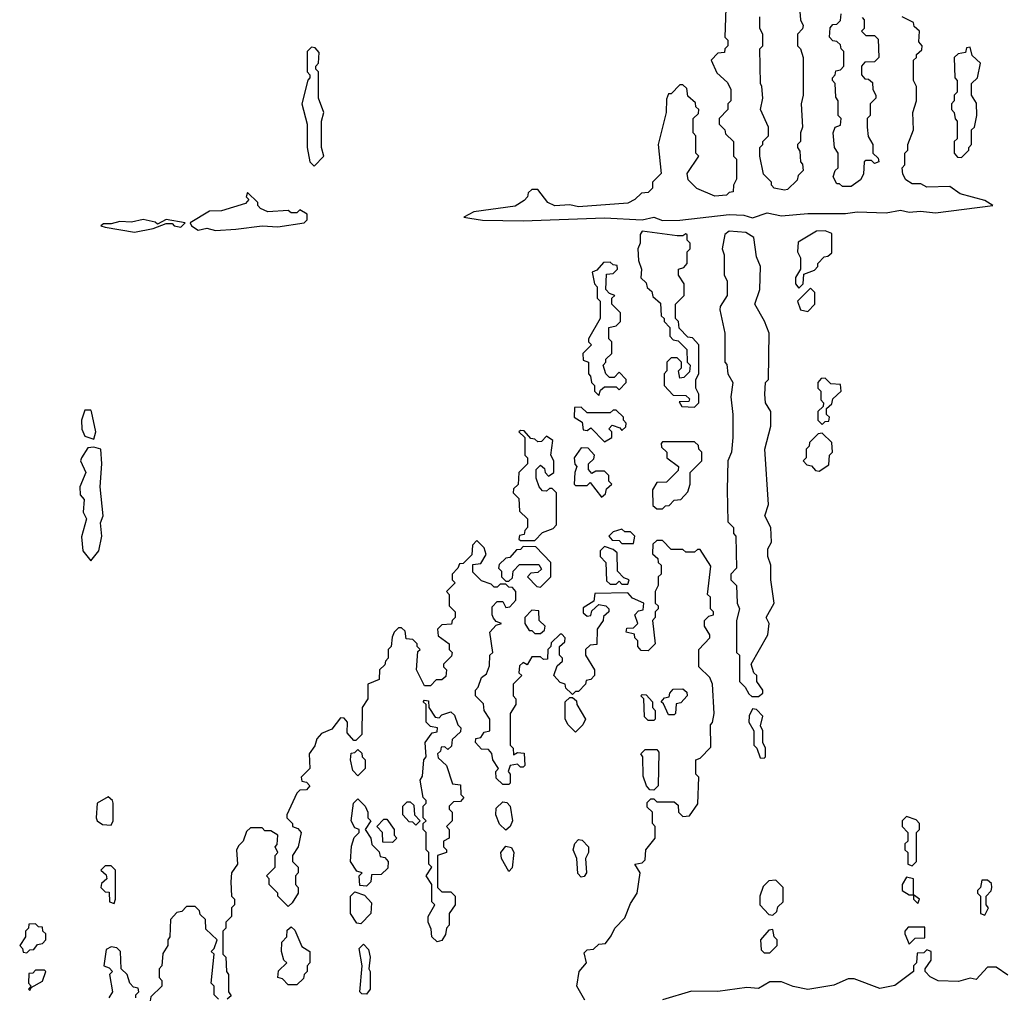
# Model space of a CAD drawing. Extents: x 2769579 to 2883812, y 684207 to 828660.
# Tile 12 of 256: x 2770100 to 2773492, y 734027 to 737395. Entities that reach past the tile are written whole.
import ezdxf

# ---------------------------------------------------------------- set-up
doc = ezdxf.new("R2010")
doc.units = 0

msp = doc.modelspace()

# ---------------------------------------------------------------- linework, layer by layer
at = {"layer": '0CON02XD'}
for points in [[(2772532.5, 737435), (2772530, 737335), (2772540, 737325), (2772540, 737305), (2772530, 737295), (2772528.3, 737281.7), (2772505, 737280), (2772482.5, 737255), (2772501.7, 737211.7), (2772538.3, 737178.3), (2772550, 737155), (2772550, 737115), (2772540, 737105), (2772540, 737085), (2772510, 737055), (2772510, 737035), (2772530, 737015), (2772531.7, 737001.7), (2772560, 736975), (2772560, 736925), (2772570, 736915), (2772570, 736845), (2772560, 736825), (2772558.3, 736801.7), (2772545, 736800), (2772535, 736790), (2772495, 736787.5), (2772433, 736813), (2772403, 736843), (2772400, 736865), (2772440, 736925), (2772430, 736935), (2772430, 736995), (2772420, 737005), (2772420, 737055), (2772438.3, 737071.7), (2772440, 737085), (2772430, 737095), (2772428.3, 737108.3), (2772401.7, 737131.7), (2772398.3, 737158.3), (2772385, 737170), (2772375, 737170), (2772345, 737140), (2772335, 737140), (2772328.3, 737121.7), (2772327.5, 737075), (2772300, 736965), (2772310, 736865), (2772280, 736835), (2772280, 736815), (2772265, 736800), (2772243, 736797), (2772220, 736775), (2772195, 736763.3), (2772025, 736750), (2771995, 736756.7), (2771943.6, 736753.6), (2771920, 736765), (2771885, 736810), (2771865, 736810), (2771851.7, 736798.3), (2771850, 736785), (2771838.3, 736771.7), (2771807, 736753), (2771665, 736732.5), (2771630, 736715), (2771650.7, 736710.7), (2771695, 736704.3), (2771835, 736701.4)], [(2772787, 737437), (2772790, 737395), (2772800, 737375), (2772797, 737363), (2772780, 737345), (2772780, 737305), (2772790, 737295), (2772800, 737265), (2772800, 737135), (2772792.5, 737105), (2772797.5, 737025), (2772790, 737005), (2772790, 736975), (2772780, 736965), (2772780, 736955), (2772788.3, 736941.7), (2772790, 736905), (2772797, 736897), (2772800, 736875), (2772781.7, 736858.3), (2772778.3, 736841.7), (2772745, 736810), (2772735, 736807.5), (2772700, 736815), (2772690, 736825), (2772690, 736835), (2772663, 736863), (2772650, 736925), (2772650, 736955), (2772660, 736965), (2772660, 736975), (2772680, 736995), (2772680, 737025), (2772652.5, 737085), (2772660, 737125), (2772657.5, 737165), (2772652.5, 737175), (2772650, 737295), (2772660, 737305), (2772660, 737345), (2772650, 737365), (2772650, 737405)], [(2771835, 736701.4), (2772115, 736711.9), (2772244.3, 736705.7), (2772285, 736714.4), (2772315, 736702.9), (2772375, 736704.3), (2772545, 736723.3), (2772595, 736721.1), (2772625, 736712.5), (2772675, 736729.4), (2772725, 736719.4), (2772815, 736726.7), (2772945, 736726.7), (2772985, 736733.1), (2773085, 736730), (2773135, 736738.6), (2773165, 736731.4), (2773204.3, 736735.7), (2773255, 736729.4), (2773452.5, 736755), (2773425, 736772), (2773340, 736795), (2773305, 736820), (2773225, 736817.5), (2773205, 736830), (2773175, 736830), (2773153.3, 736843.3), (2773143, 736863), (2773140, 736885), (2773150, 736895), (2773150, 736935), (2773160, 736945), (2773160, 736965), (2773180, 737015), (2773177.5, 737075), (2773190, 737115), (2773190, 737165), (2773180, 737185), (2773180, 737255), (2773190, 737265), (2773190, 737275), (2773208.3, 737291.7), (2773210, 737305), (2773198.3, 737318.3), (2773200, 737355), (2773181.7, 737371.7), (2773180, 737385), (2773140, 737405)], [(2773003, 737403), (2773010, 737395), (2773010, 737365), (2773000, 737355), (2773015, 737340), (2773045, 737340), (2773058.3, 737328.3), (2773060, 737265), (2773045, 737250), (2773011.7, 737248.3), (2773000, 737235), (2773000, 737205), (2773011.7, 737191.7), (2773025, 737190), (2773038.3, 737178.3), (2773040, 737155), (2773050, 737135), (2773050, 737125), (2773030, 737105), (2773030, 737065), (2773020, 737055), (2773020, 737025), (2773023, 736993), (2773040, 736965), (2773040, 736935), (2773058.3, 736918.3), (2773060, 736905), (2773045, 736900), (2773035, 736910), (2773015, 736910), (2773010, 736905), (2773007, 736863), (2772997, 736843), (2772965, 736820), (2772935, 736820), (2772925, 736830), (2772915, 736830), (2772903, 736853), (2772910, 736875), (2772920, 736885), (2772920, 736935), (2772907.5, 736955), (2772902.5, 737005), (2772910, 737025), (2772928.3, 737031.7), (2772930, 737055), (2772920, 737065), (2772920, 737115), (2772911.7, 737128.3), (2772910, 737175), (2772900, 737185), (2772900, 737195), (2772910, 737205), (2772911.7, 737218.3), (2772928.3, 737221.7), (2772940, 737235), (2772940, 737285), (2772930, 737295), (2772928.3, 737308.3), (2772915, 737320), (2772901.7, 737321.7), (2772890, 737335), (2772893, 737367), (2772901.7, 737378.3), (2772915, 737380), (2772928.3, 737391.7), (2772930, 737415)], [(2771115, 736890), (2771147.5, 736925), (2771140, 736955), (2771140, 737045), (2771147.5, 737075), (2771130, 737125), (2771130, 737215), (2771120, 737225), (2771120, 737235), (2771130, 737245), (2771131.7, 737281.7), (2771118.3, 737298.3), (2771105, 737300), (2771090, 737285), (2771090, 737215), (2771100, 737205), (2771100, 737195), (2771093, 737187), (2771072.5, 737105), (2771090, 737035), (2771090, 736955), (2771100, 736905), (2771115, 736890)], [(2773345, 736920), (2773370, 736945), (2773370, 736955), (2773380, 736965), (2773380, 737015), (2773390, 737025), (2773397.5, 737065), (2773397, 737107), (2773380, 737135), (2773380, 737175), (2773400, 737195), (2773410, 737245), (2773381.7, 737271.7), (2773375, 737300), (2773361.7, 737298.3), (2773358.3, 737281.7), (2773333, 737277), (2773320, 737265), (2773322.5, 737195), (2773330, 737185), (2773330, 737145), (2773320, 737135), (2773320, 737115), (2773310, 737105), (2773310, 737085), (2773320, 737075), (2773323, 737053), (2773330, 737045), (2773330, 736985), (2773320, 736975), (2773320, 736935), (2773331.7, 736921.7), (2773345, 736920)], [(2770775, 736668.6), (2770845, 736673.3), (2770935, 736684.5), (2770989.1, 736680.9), (2771080, 736695), (2771090, 736705), (2771090, 736725), (2771065, 736740), (2771055, 736730), (2771035, 736730), (2771025, 736737.5), (2770955, 736732.5), (2770930, 736745), (2770920, 736755), (2770920, 736765), (2770885, 736800), (2770880, 736785), (2770890, 736775), (2770878.3, 736761.7), (2770795, 736736.7), (2770754.2, 736735.8), (2770687.5, 736695), (2770692.5, 736685), (2770715, 736670), (2770745, 736677.1), (2770775, 736668.6)], [(2770495, 736662.5), (2770560, 736675), (2770605, 736692.5), (2770625, 736692.5), (2770632.5, 736685), (2770655, 736680), (2770670, 736695), (2770605, 736706.7), (2770575, 736690), (2770567, 736697), (2770525, 736706), (2770485, 736697.1), (2770445, 736700), (2770415, 736691.2), (2770388.3, 736691.7), (2770380, 736685), (2770395, 736680), (2770495, 736662.5)], [(2772425, 736060), (2772440, 736075), (2772440, 736105), (2772430, 736125), (2772430, 736155), (2772440, 736175), (2772440, 736275), (2772418.3, 736298.3), (2772401.7, 736301.7), (2772371.7, 736331.7), (2772370, 736355), (2772360, 736365), (2772360, 736415), (2772390, 736445), (2772390, 736485), (2772370, 736515), (2772370, 736535), (2772388.3, 736541.7), (2772400, 736555), (2772400, 736595), (2772410, 736605), (2772410, 736625), (2772400, 736635), (2772400, 736655), (2772395, 736657.5), (2772385, 736650), (2772365, 736650), (2772244.2, 736665.8), (2772237.5, 736655), (2772237.5, 736625), (2772230, 736605), (2772232.5, 736565), (2772242.5, 736535), (2772240, 736505), (2772258.3, 736488.3), (2772261.7, 736471.7), (2772278.3, 736458.3), (2772281.7, 736441.7), (2772308.3, 736418.3), (2772310, 736375), (2772320, 736365), (2772320, 736355), (2772340, 736335), (2772340, 736305), (2772351.7, 736291.7), (2772368.3, 736288.3), (2772398.3, 736258.3), (2772400, 736215), (2772410, 736205), (2772408.3, 736181.7), (2772388.3, 736161.7), (2772375, 736160), (2772370, 736185), (2772380, 736195), (2772380, 736215), (2772365, 736230), (2772345, 736230), (2772330, 736215), (2772330, 736185), (2772320, 736175), (2772320, 736135), (2772351.7, 736101.7), (2772395, 736100), (2772408.3, 736088.3), (2772405, 736080), (2772371.7, 736078.3), (2772381.7, 736061.7), (2772425, 736060)], [(2772645, 735062.5), (2772660, 735075), (2772660, 735085), (2772640, 735115), (2772640, 735135), (2772630, 735145), (2772620, 735175), (2772677.5, 735275), (2772682.5, 735315), (2772672.5, 735335), (2772700, 735385), (2772687.5, 735465), (2772687.5, 735515), (2772677.5, 735545), (2772678.3, 735571.7), (2772690, 735595), (2772687.5, 735645), (2772667.5, 735685), (2772680, 735725), (2772667.5, 735915), (2772687.5, 735995), (2772687.5, 736045), (2772670, 736075), (2772667.5, 736105), (2772670, 736145), (2772680, 736155), (2772682.5, 736315), (2772666.7, 736356.7), (2772632.5, 736415), (2772650, 736465), (2772652.5, 736545), (2772638.3, 736578.3), (2772630, 736645), (2772601.7, 736661.7), (2772545, 736666.7), (2772530, 736655), (2772520, 736605), (2772527.5, 736585), (2772527.5, 736515), (2772537.5, 736495), (2772537.5, 736445), (2772513, 736407), (2772512.5, 736395), (2772530, 736315), (2772530, 736215), (2772537, 736207), (2772540, 736175), (2772557.5, 736145), (2772550, 736095), (2772557.5, 736035), (2772557.5, 735955), (2772552.5, 735905), (2772540, 735875), (2772537.5, 735775), (2772540, 735665), (2772560, 735645), (2772560, 735625), (2772567.5, 735615), (2772570, 735505), (2772550, 735485), (2772550, 735465), (2772570, 735445), (2772572.5, 735385), (2772580, 735365), (2772570, 735325), (2772570, 735215), (2772580, 735205), (2772580, 735115), (2772600, 735095), (2772611.7, 735071.7), (2772623, 735063), (2772645, 735062.5)], [(2772785, 736470), (2772800, 736485), (2772801.7, 736518.3), (2772838.3, 736531.7), (2772850, 736545), (2772850, 736555), (2772871.7, 736578.3), (2772885, 736580), (2772898.3, 736591.7), (2772898.3, 736658.3), (2772875, 736667.5), (2772845, 736666.7), (2772781.7, 736628.3), (2772780, 736595), (2772790, 736575), (2772790, 736535), (2772773, 736507), (2772772.5, 736485), (2772785, 736470)], [(2772095, 736100), (2772101.7, 736118.3), (2772115, 736130), (2772155, 736130), (2772165, 736120), (2772190, 736145), (2772190, 736155), (2772165, 736180), (2772148.3, 736161.7), (2772131.7, 736161.7), (2772120, 736175), (2772110, 736205), (2772120, 736215), (2772120, 736225), (2772140, 736245), (2772140, 736285), (2772130, 736295), (2772130, 736335), (2772155, 736340), (2772170, 736355), (2772170, 736385), (2772140, 736415), (2772140, 736435), (2772150, 736445), (2772131.7, 736451.7), (2772120, 736465), (2772121.7, 736518.3), (2772145, 736520), (2772160, 736535), (2772158.3, 736548.3), (2772145, 736550), (2772135, 736560), (2772111.7, 736558.3), (2772088.3, 736531.7), (2772072.5, 736525), (2772080, 736485), (2772090, 736475), (2772090, 736435), (2772100, 736425), (2772100, 736365), (2772060, 736295), (2772060, 736285), (2772070, 736275), (2772040, 736245), (2772041.7, 736221.7), (2772060, 736215), (2772060, 736175), (2772067, 736167), (2772070, 736145), (2772080, 736135), (2772080, 736115), (2772095, 736100)], [(2772815, 736390), (2772840, 736415), (2772840, 736455), (2772825, 736470), (2772780, 736425), (2772790, 736395), (2772815, 736390)], [(2772865, 736000), (2772875, 736010), (2772888.3, 736011.7), (2772890, 736025), (2772880, 736035), (2772880, 736055), (2772898.3, 736071.7), (2772901.7, 736088.3), (2772930, 736115), (2772928.3, 736138.3), (2772895, 736140), (2772875, 736160), (2772861.7, 736158.3), (2772850, 736145), (2772850, 736125), (2772860, 736115), (2772860, 736085), (2772870, 736075), (2772868.3, 736061.7), (2772850, 736045), (2772850, 736015), (2772865, 736000)], [(2770355, 735950), (2770362.5, 735975), (2770347.5, 736045), (2770345, 736050), (2770325, 736050), (2770313.3, 736015), (2770313.6, 735983.6), (2770325, 735960), (2770355, 735950)], [(2772115, 735940), (2772140, 735955), (2772140, 735975), (2772130, 735985), (2772141.7, 735998.3), (2772168.3, 735988.3), (2772175, 735980), (2772188.3, 735991.7), (2772190, 736005), (2772180, 736015), (2772180, 736025), (2772155, 736050), (2772145, 736050), (2772135, 736040), (2772055, 736040), (2772035, 736060), (2772011.7, 736058.3), (2772010, 736025), (2772038.3, 736008.3), (2772041.7, 735981.7), (2772055, 735980), (2772068.3, 735988.3), (2772115, 735940)], [(2771875, 735600), (2771901.7, 735628.3), (2771938.3, 735641.7), (2771950, 735655), (2771950, 735765), (2771935, 735780), (2771925, 735780), (2771915, 735770), (2771901.7, 735771.7), (2771890, 735785), (2771880, 735815), (2771880, 735845), (2771895, 735860), (2771908.3, 735848.3), (2771910, 735835), (2771921.7, 735821.7), (2771940, 735835), (2771940, 735875), (2771930, 735895), (2771937.5, 735945), (2771915, 735960), (2771898.3, 735941.7), (2771885, 735940), (2771875, 735950), (2771861.7, 735951.7), (2771838.3, 735978.3), (2771825, 735980), (2771820, 735975), (2771840, 735955), (2771840, 735895), (2771850, 735885), (2771850, 735865), (2771820, 735835), (2771817, 735793), (2771801.7, 735778.3), (2771800, 735765), (2771820, 735745), (2771821.7, 735701.7), (2771850, 735675), (2771850, 735645), (2771840, 735635), (2771838.3, 735621.7), (2771821.7, 735618.3), (2771820, 735605), (2771825, 735600), (2771875, 735600)], [(2772855, 735840), (2772888.3, 735861.7), (2772890, 735895), (2772900, 735905), (2772898.3, 735938.3), (2772865, 735970), (2772851.7, 735968.3), (2772821.7, 735938.3), (2772820, 735925), (2772810, 735915), (2772810, 735885), (2772800, 735875), (2772811.7, 735861.7), (2772828.3, 735858.3), (2772841.7, 735841.7), (2772855, 735840)], [(2772315, 735710), (2772325, 735720), (2772338.3, 735721.7), (2772355, 735740), (2772378.3, 735741.7), (2772401.7, 735768.3), (2772410, 735795), (2772410, 735835), (2772450, 735875), (2772450, 735905), (2772440, 735915), (2772438.3, 735928.3), (2772425, 735940), (2772315, 735940), (2772310, 735935), (2772311.7, 735921.7), (2772330, 735905), (2772330, 735885), (2772370, 735855), (2772368.3, 735841.7), (2772328.3, 735801.7), (2772295, 735800), (2772280, 735775), (2772281.7, 735721.7), (2772295, 735710), (2772315, 735710)], [(2770345, 735530), (2770372.5, 735565), (2770383.3, 735615), (2770378.3, 735661.7), (2770387.5, 735685), (2770377.5, 735785), (2770383.3, 735865), (2770380, 735915), (2770355, 735922.5), (2770335, 735920), (2770312.5, 735885), (2770310, 735875), (2770327.5, 735835), (2770307.5, 735785), (2770308.3, 735758.3), (2770321.7, 735741.7), (2770318.3, 735698.3), (2770330, 735675), (2770313, 735613), (2770317.5, 735565), (2770345, 735530)], [(2772105, 735750), (2772118.3, 735761.7), (2772121.7, 735778.3), (2772140, 735795), (2772130, 735805), (2772130, 735825), (2772115, 735840), (2772085, 735840), (2772071.7, 735831.7), (2772060, 735845), (2772060, 735865), (2772078.3, 735881.7), (2772080, 735895), (2772058.3, 735918.3), (2772035, 735920), (2772010, 735885), (2772013, 735863), (2772020, 735855), (2772012.5, 735835), (2772010, 735795), (2772015, 735790), (2772055, 735790), (2772065, 735800), (2772105, 735750)], [(2772215, 735590), (2772220, 735615), (2772205, 735630), (2772185, 735630), (2772175, 735640), (2772145, 735630), (2772130, 735615), (2772141.7, 735601.7), (2772165, 735600), (2772175, 735590), (2772215, 735590)], [(2772047, 734017), (2772020, 734065), (2772027.5, 734115), (2772052.5, 734145), (2772045, 734180), (2772055, 734190), (2772077, 734193), (2772095, 734210), (2772118.3, 734211.7), (2772138.3, 734238.3), (2772150, 734265), (2772185, 734300), (2772205, 734350), (2772227.5, 734385), (2772237.5, 734455), (2772220, 734485), (2772245, 734490), (2772255, 734500), (2772257.5, 734535), (2772290, 734575), (2772290, 734615), (2772280, 734625), (2772280, 734665), (2772261.7, 734681.7), (2772261.7, 734698.3), (2772275, 734710), (2772285, 734710), (2772295, 734700), (2772355, 734700), (2772368.3, 734688.3), (2772370, 734665), (2772385, 734650), (2772408.3, 734651.7), (2772437, 734693), (2772440, 734785), (2772430, 734795), (2772430, 734845), (2772445, 734850), (2772481.7, 734888.3), (2772480, 734965), (2772487, 734973), (2772492.5, 735005), (2772487.5, 735105), (2772478.3, 735128.3), (2772440, 735165), (2772440, 735225), (2772477.5, 735265), (2772477.5, 735275), (2772460, 735305), (2772460, 735325), (2772475, 735340), (2772490, 735345), (2772490, 735355), (2772480, 735365), (2772480, 735405), (2772470, 735415), (2772481.7, 735511.7), (2772445, 735570), (2772435, 735570), (2772425, 735560), (2772395, 735560), (2772385, 735570), (2772345, 735570), (2772315, 735600), (2772295, 735600), (2772281.7, 735588.3), (2772280, 735555), (2772298.3, 735538.3), (2772300, 735525), (2772310, 735515), (2772310, 735485), (2772300, 735475), (2772300, 735445), (2772290, 735425), (2772290, 735385), (2772300, 735375), (2772300, 735365), (2772290, 735355), (2772290, 735335), (2772280, 735325), (2772290, 735245), (2772265, 735220), (2772241.7, 735221.7), (2772230, 735235), (2772230, 735255), (2772220, 735265), (2772218.3, 735278.3), (2772190, 735285), (2772191.7, 735298.3), (2772215, 735300), (2772230, 735315), (2772220, 735345), (2772231.7, 735358.3), (2772248.3, 735361.7), (2772250, 735385), (2772211.7, 735401.7), (2772195, 735420), (2772081.7, 735418.3), (2772078.3, 735391.7), (2772041.7, 735368.3), (2772041.7, 735351.7), (2772055, 735340), (2772068.3, 735341.7), (2772071.7, 735358.3), (2772095, 735380), (2772120, 735375), (2772130, 735365), (2772130, 735355), (2772111.7, 735338.3), (2772110, 735325), (2772090, 735295), (2772088.3, 735241.7), (2772065, 735240), (2772050, 735225), (2772050, 735205), (2772080, 735155), (2772080, 735135), (2772068.3, 735121.7), (2772051.7, 735118.3), (2772050, 735105), (2772025, 735080), (2772015, 735080), (2772005, 735070), (2772000, 735075), (2771981.7, 735091.7), (2771980, 735105), (2771961.7, 735111.7), (2771940, 735135), (2771951.7, 735168.3), (2771970, 735185), (2771970, 735195), (2771960, 735205), (2771960, 735235), (2771978.3, 735251.7), (2771980, 735265), (2771968.3, 735278.3), (2771961.7, 735278.3), (2771931.7, 735248.3), (2771930, 735235), (2771920, 735225), (2771918.3, 735191.7), (2771905, 735190), (2771895, 735200), (2771865, 735200), (2771848.3, 735171.7), (2771835, 735180), (2771821.7, 735168.3), (2771820, 735145), (2771830, 735135), (2771800, 735105), (2771800, 735065), (2771810, 735055), (2771810, 735035), (2771790, 735005), (2771790, 734895), (2771800, 734885), (2771801.7, 734861.7), (2771815, 734870), (2771838.3, 734868.3), (2771840, 734825), (2771835, 734820), (2771825, 734820), (2771815, 734830), (2771790, 734825), (2771782.5, 734805), (2771790, 734795), (2771790, 734765), (2771785, 734760), (2771765, 734760), (2771741.7, 734781.7), (2771740, 734805), (2771750, 734815), (2771730, 734845), (2771727, 734867), (2771715, 734880), (2771691.7, 734881.7), (2771670, 734905), (2771671.7, 734918.3), (2771688.3, 734921.7), (2771700, 734940), (2771720, 734945), (2771720, 734985), (2771700, 735015), (2771698.3, 735038.3), (2771670, 735065), (2771670, 735085), (2771680, 735095), (2771691.7, 735128.3), (2771708.3, 735141.7), (2771718.3, 735168.3), (2771720, 735205), (2771730, 735215), (2771720, 735285), (2771741.7, 735308.3), (2771760, 735315), (2771741.7, 735321.7), (2771733, 735333), (2771727.5, 735345), (2771728.3, 735371.7), (2771745, 735390), (2771765, 735390), (2771775, 735370), (2771788.3, 735371.7), (2771810, 735395), (2771810, 735425), (2771798.3, 735438.3), (2771785, 735440), (2771775, 735450), (2771755, 735450), (2771745, 735440), (2771735, 735440), (2771725, 735450), (2771691.7, 735461.7), (2771661.7, 735491.7), (2771661.7, 735518.3), (2771688.3, 735521.7), (2771707.5, 735552.5), (2771700, 735575), (2771675, 735600), (2771660, 735585), (2771658.3, 735551.7), (2771628.3, 735521.7), (2771615, 735520), (2771610, 735505), (2771590, 735485), (2771590, 735465), (2771600, 735455), (2771570, 735425), (2771580, 735415), (2771580, 735375), (2771600, 735355), (2771600, 735335), (2771590, 735325), (2771588.3, 735311.7), (2771555, 735310), (2771540, 735295), (2771541.7, 735271.7), (2771580, 735245), (2771580, 735225), (2771590, 735215), (2771588.3, 735201.7), (2771560, 735175), (2771560, 735165), (2771570, 735155), (2771568.3, 735131.7), (2771555, 735120), (2771535, 735120), (2771515, 735100), (2771495, 735100), (2771467.5, 735155), (2771471.7, 735218.3), (2771480, 735225), (2771470, 735235), (2771470, 735245), (2771455, 735260), (2771431.7, 735261.7), (2771428.3, 735288.3), (2771415, 735300), (2771405, 735300), (2771390, 735285), (2771383, 735267), (2771380, 735235), (2771370, 735225), (2771370, 735195), (2771360, 735185), (2771358.3, 735171.7), (2771340, 735155), (2771338.3, 735121.7), (2771300, 735105), (2771300, 735055), (2771280, 735025), (2771278.3, 734931.7), (2771258.3, 734911.7), (2771251.7, 734911.7), (2771228.3, 734938.3), (2771230, 734975), (2771218.3, 734988.3), (2771205, 734990), (2771175, 734950), (2771140, 734935), (2771123.3, 734916.7), (2771116.7, 734893.3), (2771097.5, 734865), (2771100, 734815), (2771070, 734785), (2771071.7, 734771.7), (2771088.3, 734768.3), (2771100, 734755), (2771088.3, 734741.7), (2771065, 734740), (2771055, 734730), (2771020, 734655), (2771020, 734645), (2771040, 734625), (2771040, 734615), (2771058.3, 734608.3), (2771070, 734595), (2771060, 734545), (2771040, 734515), (2771040, 734495), (2771060, 734475), (2771060, 734455), (2771050, 734445), (2771050, 734415), (2771060, 734405), (2771060, 734385), (2771038.3, 734351.7), (2771025, 734340), (2770990, 734375), (2770990, 734385), (2770960, 734415), (2770960, 734435), (2770950, 734445), (2770980, 734475), (2770980, 734515), (2770990, 734525), (2770980, 734545), (2770987, 734553), (2770990, 734585), (2770965, 734600), (2770945, 734600), (2770935, 734610), (2770895, 734610), (2770881.7, 734598.3), (2770870, 734565), (2770855, 734550), (2770847.5, 734535), (2770850, 734485), (2770830, 734455), (2770827.5, 734425), (2770830, 734375), (2770840, 734365), (2770840, 734345), (2770830, 734335), (2770830, 734305), (2770810, 734285), (2770810, 734265), (2770800, 734255), (2770800, 734175), (2770810, 734165), (2770812.5, 734115), (2770820, 734105), (2770820, 734045), (2770828.3, 734031.7), (2770815, 734020)], [(2771895, 735440), (2771930, 735475), (2771930, 735525), (2771878.3, 735578.3), (2771835, 735580), (2771825, 735570), (2771811.7, 735568.3), (2771788.3, 735541.7), (2771775, 735540), (2771751.7, 735518.3), (2771750, 735505), (2771760, 735495), (2771760, 735475), (2771775, 735460), (2771785, 735460), (2771798.3, 735471.7), (2771800, 735495), (2771821.7, 735518.3), (2771888.3, 735518.3), (2771898.3, 735501.7), (2771885, 735490), (2771861.7, 735488.3), (2771850, 735475), (2771881.7, 735441.7), (2771895, 735440)], [(2772195, 735450), (2772200, 735465), (2772181.7, 735471.7), (2772160, 735495), (2772158.3, 735558.3), (2772145, 735570), (2772115, 735580), (2772100, 735565), (2772100, 735545), (2772120, 735525), (2772121.7, 735461.7), (2772135, 735450), (2772155, 735450), (2772165, 735460), (2772175, 735450), (2772195, 735450)], [(2771895, 735280), (2771908.3, 735291.7), (2771910, 735305), (2771890, 735325), (2771888.3, 735358.3), (2771865, 735360), (2771840, 735335), (2771840, 735315), (2771855, 735290), (2771865, 735290), (2771875, 735280), (2771895, 735280)], [(2772355, 735000), (2772335, 735000), (2772318.3, 735038.3), (2772310, 735045), (2772321.7, 735058.3), (2772338.3, 735061.7), (2772340, 735075), (2772351.7, 735088.3), (2772385, 735090), (2772398.3, 735078.3), (2772400, 735065), (2772378.3, 735041.7), (2772361.7, 735038.3), (2772360, 735005), (2772355, 735000)], [(2772015, 734940), (2771990, 734965), (2771980, 734985), (2771980, 735045), (2771995, 735060), (2772005, 735060), (2772018.3, 735048.3), (2772020, 735035), (2772050, 734985), (2772040, 734965), (2772015, 734940)], [(2772285, 734980), (2772265, 734980), (2772253, 734993), (2772250, 735055), (2772240, 735065), (2772245, 735070), (2772258.3, 735068.3), (2772280, 735045), (2772280, 735025), (2772290, 735015), (2772290, 734985), (2772285, 734980)], [(2771538.3, 734218.3), (2771520, 734235), (2771518.3, 734261.7), (2771507.5, 734285), (2771507.5, 734305), (2771530, 734345), (2771520, 734355), (2771520, 734415), (2771500, 734445), (2771520, 734475), (2771510, 734485), (2771510, 734525), (2771500, 734535), (2771500, 734595), (2771490, 734605), (2771490, 734625), (2771500, 734635), (2771490, 734645), (2771490, 734685), (2771500, 734695), (2771500, 734705), (2771490, 734715), (2771480, 734775), (2771488.3, 734788.3), (2771492.5, 734845), (2771500, 734855), (2771497.5, 734905), (2771521.7, 734938.3), (2771538.3, 734941.7), (2771540, 734955), (2771515, 734960), (2771500, 734975), (2771500, 735035), (2771490, 735045), (2771495, 735050), (2771508.3, 735048.3), (2771510, 735025), (2771531.7, 734991.7), (2771545, 734990), (2771555, 735000), (2771585, 735010), (2771598.3, 734998.3), (2771610, 734965), (2771620, 734955), (2771618.3, 734941.7), (2771590, 734915), (2771588.3, 734891.7), (2771575, 734880), (2771565, 734890), (2771551.7, 734888.3), (2771550, 734875), (2771540, 734865), (2771541.7, 734851.7), (2771570, 734825), (2771591.7, 734761.7), (2771618.3, 734758.3), (2771620, 734725), (2771630, 734715), (2771618.3, 734701.7), (2771595, 734700), (2771580, 734685), (2771580, 734675), (2771590, 734665), (2771590, 734635), (2771570, 734615), (2771580, 734605), (2771580, 734575), (2771560, 734565), (2771560, 734545), (2771570, 734535), (2771570, 734525), (2771540, 734515), (2771540, 734405), (2771555, 734390), (2771585, 734390), (2771600, 734375), (2771600, 734345), (2771580, 734315), (2771580, 734275), (2771570, 734265), (2771567, 734243), (2771555, 734222.5), (2771538.3, 734218.3)], [(2772665, 734850), (2772670, 734855), (2772670, 734885), (2772660, 734905), (2772660, 734945), (2772652.5, 734962.5), (2772660, 734995), (2772638.3, 735018.3), (2772625, 735020), (2772613, 734997), (2772612.5, 734975), (2772630, 734945), (2772630, 734895), (2772640, 734885), (2772651.7, 734851.7), (2772665, 734850)], [(2771265, 734790), (2771248.3, 734808.3), (2771240, 734845), (2771241.7, 734868.3), (2771255, 734870), (2771265, 734880), (2771278.3, 734868.3), (2771280, 734855), (2771290, 734845), (2771290, 734815), (2771265, 734790)], [(2772285, 734740), (2772271.7, 734741.7), (2772260, 734755), (2772248.3, 734788.3), (2772247.5, 734855), (2772240, 734865), (2772255, 734880), (2772295, 734880), (2772301.7, 734871.7), (2772300, 734755), (2772285, 734740)], [(2770415, 734620), (2770422.5, 734635), (2770422.5, 734695), (2770420, 734705), (2770405, 734717.5), (2770367.5, 734695), (2770363.8, 734645), (2770367.5, 734635), (2770385, 734622.5), (2770415, 734620)], [(2771295, 734410), (2771271.7, 734411.7), (2771270, 734445), (2771280, 734455), (2771261.7, 734461.7), (2771240, 734495), (2771243, 734547), (2771253, 734577), (2771270, 734595), (2771270, 734605), (2771255, 734610), (2771242.5, 734635), (2771250, 734695), (2771265, 734710), (2771290, 734685), (2771300, 734665), (2771300, 734645), (2771310, 734635), (2771290, 734605), (2771310, 734575), (2771313, 734553), (2771338.3, 734528.3), (2771341.7, 734511.7), (2771358.3, 734508.3), (2771370, 734495), (2771368.3, 734471.7), (2771345, 734450), (2771311.7, 734448.3), (2771310, 734425), (2771295, 734410)], [(2771465, 734620), (2771455, 734630), (2771441.7, 734631.7), (2771420, 734655), (2771420, 734685), (2771435, 734700), (2771445, 734700), (2771458.3, 734688.3), (2771460, 734655), (2771480, 734635), (2771465, 734620)], [(2771775, 734602.5), (2771753, 734623), (2771740, 734655), (2771741.7, 734678.3), (2771765, 734700), (2771778.3, 734698.3), (2771790, 734685), (2771797.5, 734635), (2771790, 734615), (2771775, 734602.5)], [(2773175, 734480), (2773190, 734495), (2773190, 734595), (2773200, 734605), (2773200, 734625), (2773188.3, 734638.3), (2773155, 734650), (2773140, 734635), (2773140, 734615), (2773160, 734595), (2773160, 734565), (2773150, 734555), (2773150, 734535), (2773160, 734525), (2773160, 734485), (2773175, 734480)], [(2771385, 734560), (2771351.7, 734561.7), (2771350, 734595), (2771330, 734615), (2771355, 734640), (2771365, 734640), (2771390, 734605), (2771390, 734585), (2771400, 734575), (2771385, 734560)], [(2771785, 734460), (2771760, 734505), (2771757.5, 734525), (2771775, 734547.5), (2771795, 734542.5), (2771802.5, 734525), (2771797, 734473), (2771785, 734460)], [(2772035, 734440), (2772023, 734453), (2772020, 734505), (2772007.5, 734535), (2772013, 734557), (2772025, 734570), (2772038.3, 734568.3), (2772060, 734545), (2772060, 734525), (2772050, 734505), (2772052.5, 734455), (2772045, 734442.5), (2772035, 734440)], [(2770425, 734350), (2770430, 734365), (2770430, 734465), (2770415, 734480), (2770395, 734480), (2770380, 734465), (2770398.3, 734448.3), (2770400, 734435), (2770381.7, 734418.3), (2770380, 734405), (2770395, 734390), (2770408.3, 734388.3), (2770410, 734355), (2770425, 734350)], [(2772695, 734310), (2772708.3, 734321.7), (2772711.7, 734338.3), (2772730, 734355), (2772730, 734405), (2772705, 734430), (2772681.7, 734428.3), (2772661.7, 734408.3), (2772650, 734375), (2772650, 734345), (2772681.7, 734311.7), (2772695, 734310)], [(2773195, 734350), (2773200, 734365), (2773180, 734380), (2773180, 734435), (2773155, 734440), (2773140, 734415), (2773140, 734395), (2773165, 734380), (2773180, 734380), (2773180, 734365), (2773195, 734350)], [(2773425, 734310), (2773437.5, 734335), (2773430, 734345), (2773430, 734375), (2773447, 734393), (2773450, 734405), (2773448.3, 734418.3), (2773435, 734430), (2773415, 734430), (2773410, 734405), (2773400, 734395), (2773400, 734385), (2773410, 734375), (2773410, 734315), (2773425, 734310)], [(2771275, 734280), (2771261.7, 734281.7), (2771240, 734315), (2771240, 734375), (2771255, 734390), (2771288.3, 734378.3), (2771311.7, 734351.7), (2771310, 734315), (2771275, 734280)], [(2770785, 734020), (2770770, 734035), (2770770, 734065), (2770760, 734075), (2770770, 734175), (2770760, 734185), (2770770, 734195), (2770780, 734225), (2770741.7, 734261.7), (2770740, 734295), (2770721.7, 734311.7), (2770720, 734325), (2770705, 734340), (2770675, 734340), (2770658.3, 734321.7), (2770641.7, 734318.3), (2770620, 734295), (2770617.5, 734235), (2770610, 734225), (2770610, 734205), (2770593, 734177), (2770590, 734135), (2770580, 734125), (2770580, 734095), (2770590, 734085), (2770590, 734065), (2770551.7, 734028.3), (2770550, 734015)], [(2770125, 734180), (2770135, 734190), (2770148.3, 734191.7), (2770161.7, 734208.3), (2770178.3, 734211.7), (2770190, 734225), (2770190, 734245), (2770180, 734255), (2770178.3, 734268.3), (2770165, 734270), (2770155, 734280), (2770131.7, 734278.3), (2770130, 734265), (2770120, 734255), (2770120, 734235), (2770100, 734205), (2770110, 734195), (2770111.7, 734181.7), (2770125, 734180)], [(2771055, 734070), (2771025, 734070), (2771005, 734090), (2770990, 734095), (2770991.7, 734118.3), (2771020, 734145), (2771010, 734155), (2771002.5, 734185), (2771003, 734217), (2771020, 734235), (2771021.7, 734258.3), (2771035, 734270), (2771048.3, 734258.3), (2771071.7, 734201.7), (2771100, 734185), (2771100, 734145), (2771090, 734135), (2771090, 734115), (2771080, 734105), (2771078.3, 734091.7), (2771055, 734070)], [(2772685, 734180), (2772710, 734205), (2772710, 734225), (2772700, 734235), (2772695, 734260), (2772681.7, 734258.3), (2772652.5, 734225), (2772655, 734190), (2772665, 734180), (2772685, 734180)], [(2773165, 734210), (2773185, 734230), (2773218.3, 734231.7), (2773218.3, 734268.3), (2773161.7, 734268.3), (2773150, 734255), (2773150, 734245), (2773165, 734210)], [(2771295, 734037.5), (2771278.3, 734038.3), (2771272.5, 734045), (2771280, 734135), (2771270, 734195), (2771285, 734210), (2771301.7, 734191.7), (2771307.5, 734165), (2771302.5, 734125), (2771307.5, 734115), (2771307.5, 734055), (2771295, 734037.5)], [(2770500, 734025), (2770500, 734035), (2770510, 734045), (2770508.3, 734058.3), (2770491.7, 734061.7), (2770480, 734075), (2770470, 734105), (2770450, 734125), (2770447.5, 734185), (2770435, 734197.5), (2770415, 734200), (2770398.3, 734191.7), (2770390, 734135), (2770408.3, 734128.3), (2770420, 734115), (2770410, 734105), (2770420, 734045), (2770407.5, 734025)], [(2773505, 734102.5), (2773465, 734130), (2773435, 734130), (2773395, 734087.5), (2773375, 734092.5), (2773335, 734081.2), (2773265, 734083.3), (2773237, 734097), (2773220, 734115), (2773220, 734125), (2773240, 734155), (2773240, 734185), (2773225, 734190), (2773215, 734180), (2773191.7, 734178.3), (2773190, 734145), (2773180, 734135), (2773180, 734115), (2773115, 734067.5), (2773063.6, 734056.4), (2772975, 734090), (2772955, 734090), (2772905, 734068.8), (2772815, 734053.8), (2772765, 734063.3), (2772725, 734080), (2772685, 734080), (2772645, 734057.5), (2772605, 734060), (2772505, 734046.2), (2772415, 734047.5), (2772315, 734017.5)], [(2770135, 734050), (2770140, 734060), (2770178.3, 734081.7), (2770190, 734115), (2770185, 734120), (2770155, 734120), (2770145, 734110), (2770131.7, 734108.3), (2770130, 734075), (2770140, 734065), (2770130, 734055), (2770135, 734050)]]:
    msp.add_lwpolyline(points, dxfattribs=at)

doc.saveas('drawing.dxf')
